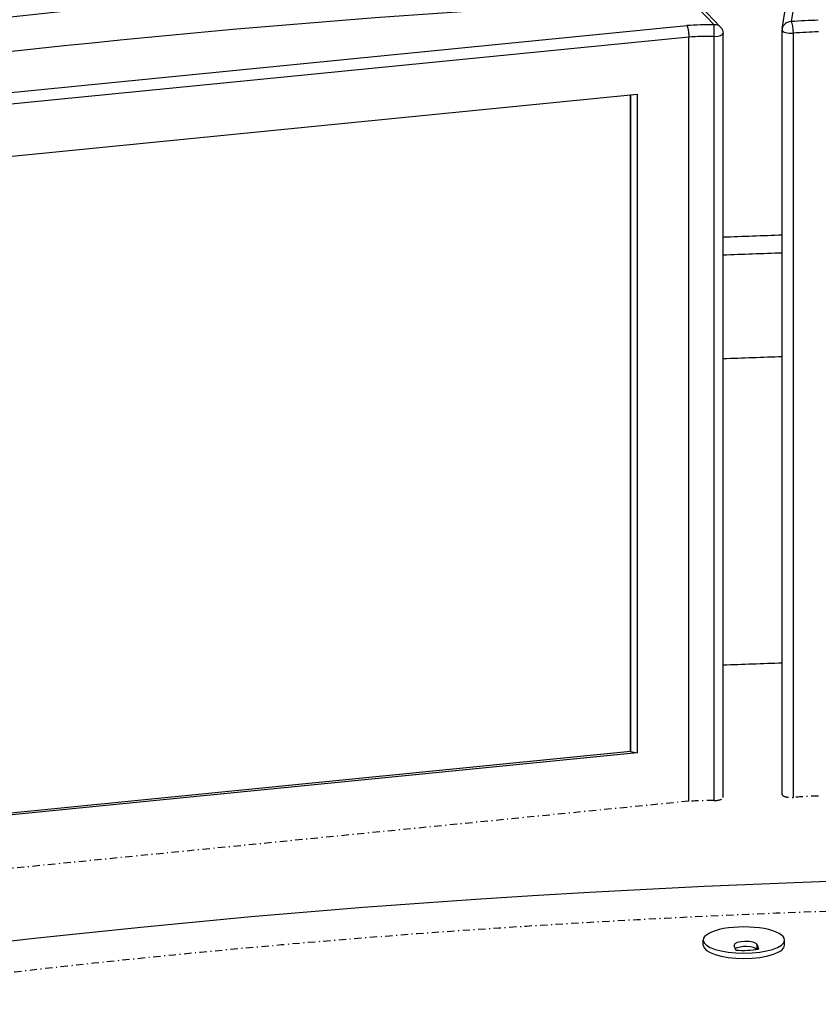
# Model space of a CAD drawing. Extents: x -4471 to 629, y 1975 to 5538.
# Tile 16 of 41: x -2863 to -2426, y 3772 to 4311. Entities that reach past the tile are written whole.
import ezdxf

# ---------------------------------------------------------------- set-up
doc = ezdxf.new("R2010")
doc.units = 0
doc.header["$MEASUREMENT"] = 0
doc.linetypes.add('DASHDOT', pattern=[8.5, 4, -2, 0.5, -2])
doc.layers.get('0').update_dxf_attribs({"linetype": 'CONTINUOUS'})
doc.layers.add('LE_MIDDLE', color=7, linetype='CONTINUOUS')

msp = doc.modelspace()

# ---------------------------------------------------------------- linework, layer by layer
for p, q in [((-2482.76, 4308.26), (-2496.12, 4322.38)), ((-2493.82, 4322.48), (-2479.13, 4306.97)), ((-2445.41, 4306.01), (-2442.43, 4324.62)), ((-2438.1, 4324.78), (-2440.47, 4309.95)), ((-3117.9, 4246.31), (-2497.68, 4307.84)), ((-2496.55, 4301.53), (-3116.1, 4240.06)), ((-2496.55, 3883.32), (-2496.55, 4301.53)), ((-2482.68, 3883.71), (-2482.68, 4301.91)), ((-2477.76, 3885.33), (-2477.76, 4303.53)), ((-2445.47, 3887.02), (-2445.47, 4305.22)), ((-2439.33, 3885.44), (-2439.33, 4303.65)), ((-2528.5, 3910.46), (-2528.5, 4269.97)), ((-2528.5, 4269.97), (-2528.5, 3910.46)), ((-2528.5, 3910.46), (-3085.91, 3855.16)), ((-2528.5, 3910.46), (-2524.75, 3909.81)), ((-2488.66, 3804.5), (-2488.66, 3807.34)), ((-2459.21, 3802.2), (-2459.21, 3804.81)), ((-2444.16, 3804.5), (-2444.16, 3807.34))]:
    msp.add_line(p, q)
for points in [[(-2497.68, 4307.84), (-2497.62, 4307.75), (-2497.56, 4307.65), (-2497.5, 4307.53), (-2497.44, 4307.39), (-2497.37, 4307.23), (-2497.3, 4307.04), (-2497.28, 4306.97), (-2497.21, 4306.76), (-2497.14, 4306.52), (-2497.07, 4306.25), (-2497.05, 4306.15), (-2496.98, 4305.86), (-2496.92, 4305.54), (-2496.85, 4305.18), (-2496.79, 4304.82), (-2496.74, 4304.45), (-2496.69, 4304.06), (-2496.68, 4303.97), (-2496.64, 4303.57), (-2496.61, 4303.17), (-2496.58, 4302.76), (-2496.58, 4302.71), (-2496.56, 4302.31), (-2496.55, 4301.91), (-2496.55, 4301.53)], [(-3087.9, 4214.48), (-2524.75, 4270.34), (-2524.75, 3909.81), (-3087.9, 3853.95), (-3085.91, 3855.16)], [(-2470.89, 3801.88), (-2471.73, 3804.37)], [(-2459.21, 3804.81), (-2458.36, 3802.33)]]:
    msp.add_lwpolyline(points)
msp.add_lwpolyline([(-2479.13, 4306.97, -0.191839), (-2477.76, 4303.53)], format="xyb")
msp.add_arc((-2440.47, 4305.22), 5, 170.9245, 180)
for centre, major_axis, ratio, start_param, end_param in [((-2207.53, 3687.64), (2040, 0), 0.323677, 0.503466, 2.534813), ((-2207.53, 3668.71), (2040, 0), 0.323677, 0.504763, 2.533775), ((-2481.04, 4274.28), (105, 0), 0.323677, 1.587145, 1.729909), ((-2482.76, 4303.53), (3.63, 3.44), 0.90463, 0, 0.862471), ((-2482.76, 4303.53), (0.03, -5), 0.015467, 1.241142, 2.811938), ((-2440.47, 4305.22), (4.94, -0.79), 0.944905, 1.720601, 3.141593), ((-2416.59, 4276.86), (105, 0), 0.323677, 1.657436, 1.8002), ((-2440.47, 4305.22), (0.38, -4.99), 0.215156, 1.232967, 2.803763), ((-2481.04, 4269.55), (100, 0), 0.323677, 1.587145, 1.726488), ((-2482.76, 4303.53), (5, 0), 0.323677, 4.728737, 6.283185), ((-2440.47, 4305.22), (5, 0), 0.323677, 3.141593, 4.941793), ((-2416.59, 4272.13), (100, 0), 0.323677, 1.660857, 1.8002), ((-2207.53, 3460.08), (2277.11, 0), 0.323677, 1.675481, 1.68975), ((-2207.53, 3460.08), (2247.11, 0), 0.323677, 1.676884, 1.691346), ((-2207.53, 3403.31), (2247.11, 0), 0.323677, 1.676884, 1.691346), ((-2207.53, 3195.63), (2370, 0), 0.323677, 1.671364, 1.685067), ((-2207.53, 3195.63), (2000, 0), 0.323677, 0.503485, 2.534794), ((-2466.41, 3807.34), (22.25, 0), 0.323677, 0, 3.141593), ((-2466.41, 3807.34), (22.25, 0), 0.323677, 3.141593, 6.283185), ((-2466.41, 3804.5), (22.25, 0), 0.323677, 3.141593, 6.283185), ((-2465.47, 3804.59), (6.3, 0), 0.323677, 0.109786, 3.141593), ((-2465.47, 3804.59), (6.3, 0), 0.323677, 3.141593, 3.251379), ((-2465.47, 3801.75), (6.3, 0), 0.323677, 0.211882, 2.691813), ((-2466.41, 3807.34), (17.45, 0), 0.323677, 4.452823, 5.191527)]:
    msp.add_ellipse(centre, major_axis=major_axis, ratio=ratio, start_param=start_param, end_param=end_param)
at = {"layer": 'LE_MIDDLE', "color": 1, "linetype": 'DASHDOT'}
msp.add_line((-2496.55, 3883.32), (-3116.1, 3821.86), dxfattribs=at)
for centre, major_axis, start_param, end_param in [((-2482.76, 3885.33), (5, 0), 4.728737, 6.283185), ((-2440.47, 3887.02), (5, 0), 3.141593, 4.941793), ((-2416.59, 3853.92), (100, 0), 1.660857, 1.8002), ((-2481.04, 3851.34), (100, 0), 1.587145, 1.726488), ((-2207.53, 3195.63), (1950, 0), 0.508639, 2.52964)]:
    msp.add_ellipse(centre, major_axis=major_axis, ratio=0.323677, start_param=start_param, end_param=end_param, dxfattribs=at)

doc.saveas('drawing.dxf')
